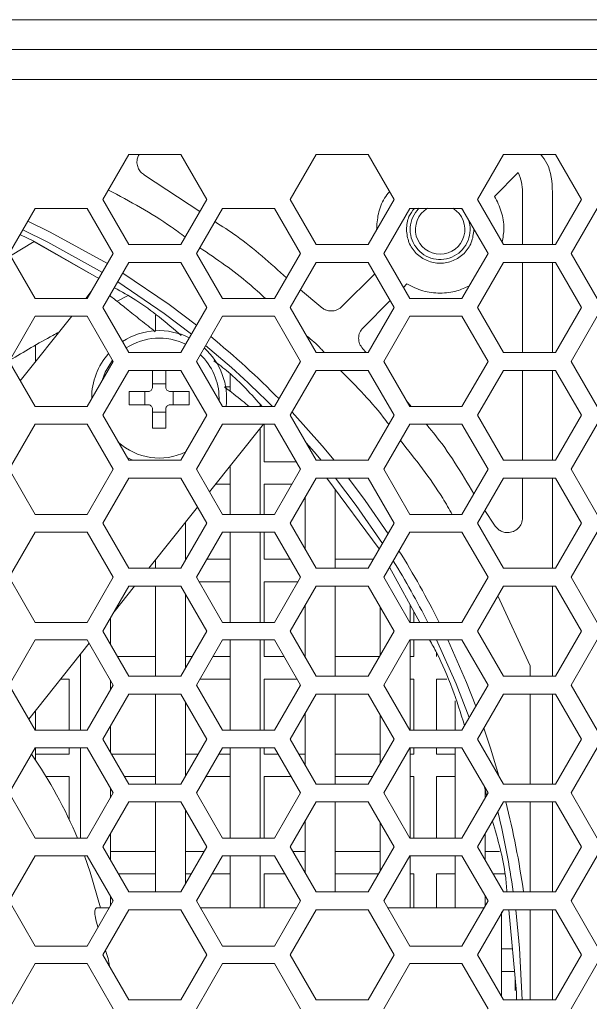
# Model space of a CAD drawing. Header units: millimetres. Extents: x -2516 to -1354, y 370 to 1898.
# Tile 26 of 53: x -1827 to -1789, y 798 to 864. Entities that reach past the tile are written whole.
import ezdxf

# ---------------------------------------------------------------- set-up
doc = ezdxf.new("R2010")
doc.units = ezdxf.units.MM

msp = doc.modelspace()

# ---------------------------------------------------------------- linework, layer by layer
at = {"color": 7, "linetype": 'Continuous', "lineweight": 5}
for p, q in [((-2249.691, 863.694), (-1603.691, 863.694)), ((-2249.691, 861.694), (-1603.691, 861.694)), ((-1603.691, 859.694), (-2249.691, 859.694)), ((-1819.959, 854.694), (-1821.691, 851.694)), ((-1816.494, 854.694), (-1819.959, 854.694)), ((-1814.762, 851.694), (-1816.494, 854.694)), ((-1807.459, 854.694), (-1809.191, 851.694)), ((-1803.994, 854.694), (-1807.459, 854.694)), ((-1802.262, 851.694), (-1803.994, 854.694)), ((-1794.959, 854.694), (-1796.691, 851.694)), ((-1791.494, 854.694), (-1794.959, 854.694)), ((-1789.762, 851.694), (-1791.494, 854.694)), ((-1795.563, 851.907), (-1793.983, 853.487)), ((-1815.23, 850.884), (-1818.923, 853.33)), ((-1793.691, 852.194), (-1793.691, 848.694)), ((-1791.691, 848.694), (-1791.691, 852.194)), ((-1821.691, 851.694), (-1819.959, 848.694)), ((-1816.494, 848.694), (-1814.762, 851.694)), ((-1809.191, 851.694), (-1807.459, 848.694)), ((-1803.994, 848.694), (-1802.262, 851.694)), ((-1796.691, 851.694), (-1794.959, 848.694)), ((-1791.494, 848.694), (-1789.762, 851.694)), ((-1826.216, 851.106), (-1827.955, 848.094)), ((-1822.737, 851.106), (-1826.216, 851.106)), ((-1820.998, 848.094), (-1822.737, 851.106)), ((-1813.716, 851.106), (-1815.455, 848.094)), ((-1810.237, 851.106), (-1813.716, 851.106)), ((-1808.498, 848.094), (-1810.237, 851.106)), ((-1801.216, 851.106), (-1802.955, 848.094)), ((-1797.737, 851.106), (-1801.216, 851.106)), ((-1797.775, 851.106), (-1797.675, 850.999)), ((-1795.998, 848.094), (-1797.737, 851.106)), ((-1788.716, 851.106), (-1790.455, 848.094)), ((-1826.283, 848.887), (-1827.862, 847.933)), ((-1827.225, 849.359), (-1826.256, 848.898)), ((-1826.273, 848.882), (-1822.641, 846.804)), ((-1826.266, 848.879), (-1826.267, 848.879)), ((-1821.968, 846.414), (-1826.256, 848.898)), ((-1819.959, 848.694), (-1816.494, 848.694)), ((-1807.459, 848.694), (-1803.994, 848.694)), ((-1794.959, 848.694), (-1791.494, 848.694)), ((-1827.955, 848.094), (-1826.216, 845.081)), ((-1822.737, 845.081), (-1820.998, 848.094)), ((-1815.455, 848.094), (-1813.716, 845.081)), ((-1810.237, 845.081), (-1808.498, 848.094)), ((-1802.955, 848.094), (-1801.216, 845.081)), ((-1797.737, 845.081), (-1795.998, 848.094)), ((-1790.455, 848.094), (-1788.716, 845.081)), ((-1819.959, 847.494), (-1821.691, 844.494)), ((-1816.494, 847.494), (-1819.959, 847.494)), ((-1814.762, 844.494), (-1816.494, 847.494)), ((-1807.459, 847.494), (-1809.191, 844.494)), ((-1803.994, 847.494), (-1807.459, 847.494)), ((-1802.262, 844.494), (-1803.994, 847.494)), ((-1794.959, 847.494), (-1796.691, 844.494)), ((-1791.494, 847.494), (-1794.959, 847.494)), ((-1793.691, 847.494), (-1793.691, 841.494)), ((-1791.691, 841.494), (-1791.691, 847.494)), ((-1789.762, 844.494), (-1791.494, 847.494)), ((-1803.559, 846.74), (-1805.75, 844.548)), ((-1807.143, 844.527), (-1808.509, 845.675)), ((-1801.645, 845.825), (-1801.404, 846.066)), ((-1826.216, 845.081), (-1822.737, 845.081)), ((-1822.467, 845.549), (-1822.839, 845.081)), ((-1820.744, 844.902), (-1820.004, 845.295)), ((-1813.716, 845.081), (-1810.237, 845.081)), ((-1804.336, 843.134), (-1802.524, 844.946)), ((-1801.216, 845.081), (-1797.737, 845.081)), ((-1821.691, 844.494), (-1819.959, 841.494)), ((-1816.494, 841.494), (-1814.762, 844.494)), ((-1809.191, 844.494), (-1807.459, 841.494)), ((-1803.994, 841.494), (-1802.262, 844.494)), ((-1796.691, 844.494), (-1794.959, 841.494)), ((-1791.494, 841.494), (-1789.762, 844.494)), ((-1826.216, 843.906), (-1827.955, 840.894)), ((-1823.774, 843.906), (-1827.206, 839.595)), ((-1822.737, 843.906), (-1826.216, 843.906)), ((-1820.998, 840.894), (-1822.737, 843.906)), ((-1818.191, 843.968), (-1818.191, 842.937)), ((-1813.716, 843.906), (-1815.455, 840.894)), ((-1810.237, 843.906), (-1813.716, 843.906)), ((-1808.498, 840.894), (-1810.237, 843.906)), ((-1801.216, 843.906), (-1802.955, 840.894)), ((-1797.737, 843.906), (-1801.216, 843.906)), ((-1795.998, 840.894), (-1797.737, 843.906)), ((-1788.716, 843.906), (-1790.455, 840.894)), ((-1826.191, 840.871), (-1826.191, 841.958)), ((-1804.158, 841.504), (-1804.357, 841.742)), ((-1819.959, 841.494), (-1816.494, 841.494)), ((-1807.459, 841.494), (-1803.994, 841.494)), ((-1794.959, 841.494), (-1791.494, 841.494)), ((-1827.955, 840.894), (-1826.216, 837.881)), ((-1822.737, 837.881), (-1820.998, 840.894)), ((-1815.455, 840.894), (-1813.716, 837.881)), ((-1813.979, 840.694), (-1814.043, 840.694)), ((-1810.237, 837.881), (-1808.498, 840.894)), ((-1802.955, 840.894), (-1801.216, 837.881)), ((-1797.737, 837.881), (-1795.998, 840.894)), ((-1790.455, 840.894), (-1788.716, 837.881)), ((-1819.959, 840.294), (-1821.691, 837.294)), ((-1816.494, 840.294), (-1819.959, 840.294)), ((-1818.381, 839.184), (-1818.381, 840.294)), ((-1817.501, 839.184), (-1817.501, 840.294)), ((-1814.762, 837.294), (-1816.494, 840.294)), ((-1813.191, 840.049), (-1813.191, 838.89)), ((-1807.459, 840.294), (-1809.191, 837.294)), ((-1803.994, 840.294), (-1807.459, 840.294)), ((-1802.262, 837.294), (-1803.994, 840.294)), ((-1794.959, 840.294), (-1796.691, 837.294)), ((-1791.494, 840.294), (-1794.959, 840.294)), ((-1793.691, 840.294), (-1793.691, 834.294)), ((-1791.691, 834.294), (-1791.691, 840.294)), ((-1789.762, 837.294), (-1791.494, 840.294)), ((-1818.381, 839.391), (-1817.501, 839.391)), ((-1813.504, 839.194), (-1813.191, 839.194)), ((-1818.681, 838.884), (-1819.948, 838.884)), ((-1819.948, 838.884), (-1819.948, 838.004)), ((-1818.888, 838.004), (-1818.888, 838.884)), ((-1815.933, 838.884), (-1817.201, 838.884)), ((-1816.993, 838.884), (-1816.993, 838.004)), ((-1815.933, 838.004), (-1815.933, 838.884)), ((-1813.941, 838.444), (-1813.944, 838.276)), ((-1826.216, 837.881), (-1822.737, 837.881)), ((-1819.948, 838.004), (-1818.681, 838.004)), ((-1818.381, 837.704), (-1818.381, 836.436)), ((-1817.501, 836.436), (-1817.501, 837.704)), ((-1817.201, 838.004), (-1815.933, 838.004)), ((-1813.716, 837.881), (-1810.237, 837.881)), ((-1811.191, 837.881), (-1811.191, 838.004)), ((-1801.116, 837.881), (-1801.436, 838.263)), ((-1801.216, 837.881), (-1797.737, 837.881)), ((-1821.691, 837.294), (-1819.959, 834.294)), ((-1817.501, 837.497), (-1818.381, 837.497)), ((-1816.494, 834.294), (-1814.762, 837.294)), ((-1809.191, 837.294), (-1807.459, 834.294)), ((-1803.994, 834.294), (-1802.262, 837.294)), ((-1796.691, 837.294), (-1794.959, 834.294)), ((-1791.494, 834.294), (-1789.762, 837.294)), ((-1826.216, 836.706), (-1827.955, 833.694)), ((-1822.737, 836.706), (-1826.216, 836.706)), ((-1820.998, 833.694), (-1822.737, 836.706)), ((-1813.716, 836.706), (-1815.455, 833.694)), ((-1814.581, 832.179), (-1810.977, 836.706)), ((-1810.237, 836.706), (-1813.716, 836.706)), ((-1811.191, 830.681), (-1811.191, 836.438)), ((-1810.941, 834.194), (-1810.941, 836.706)), ((-1808.498, 833.694), (-1810.237, 836.706)), ((-1801.216, 836.706), (-1802.955, 833.694)), ((-1797.737, 836.706), (-1801.216, 836.706)), ((-1795.998, 833.694), (-1797.737, 836.706)), ((-1788.716, 836.706), (-1790.455, 833.694)), ((-1819.959, 834.294), (-1816.494, 834.294)), ((-1813.191, 833.925), (-1813.191, 830.681)), ((-1808.786, 834.194), (-1810.941, 834.194)), ((-1807.459, 834.294), (-1803.994, 834.294)), ((-1794.959, 834.294), (-1791.494, 834.294)), ((-1827.955, 833.694), (-1826.216, 830.681)), ((-1822.737, 830.681), (-1820.998, 833.694)), ((-1819.959, 833.094), (-1821.691, 830.094)), ((-1816.494, 833.094), (-1819.959, 833.094)), ((-1814.762, 830.094), (-1816.494, 833.094)), ((-1815.455, 833.694), (-1813.716, 830.681)), ((-1810.237, 830.681), (-1808.498, 833.694)), ((-1807.459, 833.094), (-1809.191, 830.094)), ((-1803.994, 833.094), (-1807.459, 833.094)), ((-1803.249, 828.386), (-1806.742, 833.094)), ((-1802.262, 830.094), (-1803.994, 833.094)), ((-1802.955, 833.694), (-1801.216, 830.681)), ((-1797.737, 830.681), (-1795.998, 833.694)), ((-1794.959, 833.094), (-1796.691, 830.094)), ((-1791.494, 833.094), (-1794.959, 833.094)), ((-1793.691, 833.094), (-1793.691, 830.465)), ((-1791.691, 827.094), (-1791.691, 833.094)), ((-1789.762, 830.094), (-1791.494, 833.094)), ((-1790.455, 833.694), (-1788.716, 830.681)), ((-1814.171, 832.694), (-1813.191, 832.694)), ((-1810.941, 832.694), (-1809.075, 832.694)), ((-1810.941, 830.681), (-1810.941, 832.694)), ((-1808.191, 831.826), (-1808.191, 828.362)), ((-1806.191, 827.094), (-1806.191, 832.35)), ((-1818.628, 827.094), (-1815.384, 831.17)), ((-1826.216, 830.681), (-1822.737, 830.681)), ((-1813.716, 830.681), (-1810.237, 830.681)), ((-1801.216, 830.681), (-1797.737, 830.681)), ((-1795.554, 829.961), (-1796.202, 830.94)), ((-1821.691, 830.094), (-1819.959, 827.094)), ((-1816.494, 827.094), (-1814.762, 830.094)), ((-1816.191, 827.62), (-1816.191, 830.156)), ((-1809.191, 830.094), (-1807.459, 827.094)), ((-1803.994, 827.094), (-1802.262, 830.094)), ((-1796.691, 830.094), (-1794.959, 827.094)), ((-1791.494, 827.094), (-1789.762, 830.094)), ((-1826.216, 829.506), (-1827.955, 826.494)), ((-1822.737, 829.506), (-1826.216, 829.506)), ((-1820.998, 826.494), (-1822.737, 829.506)), ((-1813.716, 829.506), (-1815.455, 826.494)), ((-1810.237, 829.506), (-1813.716, 829.506)), ((-1813.191, 829.506), (-1813.191, 823.481)), ((-1811.191, 823.481), (-1811.191, 829.506)), ((-1810.941, 827.694), (-1810.941, 829.506)), ((-1808.498, 826.494), (-1810.237, 829.506)), ((-1801.216, 829.506), (-1802.955, 826.494)), ((-1797.737, 829.506), (-1801.216, 829.506)), ((-1795.998, 826.494), (-1797.737, 829.506)), ((-1788.716, 829.506), (-1790.455, 826.494)), ((-1818.191, 827.643), (-1818.191, 827.094)), ((-1816.148, 827.694), (-1816.191, 827.694)), ((-1813.191, 827.694), (-1814.762, 827.694)), ((-1809.191, 827.694), (-1810.941, 827.694)), ((-1803.648, 827.694), (-1806.191, 827.694)), ((-1800.539, 823.481), (-1802.566, 827.168)), ((-1819.959, 827.094), (-1816.494, 827.094)), ((-1807.459, 827.094), (-1803.994, 827.094)), ((-1794.959, 827.094), (-1791.494, 827.094)), ((-1827.955, 826.494), (-1826.216, 823.481)), ((-1822.737, 823.481), (-1820.998, 826.494)), ((-1819.959, 825.894), (-1821.691, 822.894)), ((-1820.95, 824.177), (-1819.583, 825.894)), ((-1816.494, 825.894), (-1819.959, 825.894)), ((-1818.191, 825.894), (-1818.191, 819.894)), ((-1814.762, 822.894), (-1816.494, 825.894)), ((-1815.455, 826.494), (-1813.716, 823.481)), ((-1815.282, 826.194), (-1813.191, 826.194)), ((-1810.941, 826.194), (-1808.671, 826.194)), ((-1810.941, 823.481), (-1810.941, 826.194)), ((-1810.237, 823.481), (-1808.498, 826.494)), ((-1807.459, 825.894), (-1809.191, 822.894)), ((-1803.994, 825.894), (-1807.459, 825.894)), ((-1806.191, 819.894), (-1806.191, 825.894)), ((-1802.262, 822.894), (-1803.994, 825.894)), ((-1802.955, 826.494), (-1801.216, 823.481)), ((-1797.737, 823.481), (-1795.998, 826.494)), ((-1794.959, 825.894), (-1796.691, 822.894)), ((-1791.494, 825.894), (-1794.959, 825.894)), ((-1791.691, 819.894), (-1791.691, 825.894)), ((-1789.762, 822.894), (-1791.494, 825.894)), ((-1790.455, 826.494), (-1788.716, 823.481)), ((-1816.191, 820.42), (-1816.191, 825.367)), ((-1795.332, 825.246), (-1793.191, 820.576)), ((-1808.191, 824.626), (-1808.191, 821.162)), ((-1801.191, 823.481), (-1801.191, 824.667)), ((-1803.191, 824.501), (-1803.191, 821.286)), ((-1800.941, 824.212), (-1800.941, 823.481)), ((-1826.216, 823.481), (-1822.737, 823.481)), ((-1821.191, 822.028), (-1821.191, 823.76)), ((-1813.716, 823.481), (-1810.237, 823.481)), ((-1801.216, 823.481), (-1797.737, 823.481)), ((-1821.691, 822.894), (-1819.959, 819.894)), ((-1816.494, 819.894), (-1814.762, 822.894)), ((-1809.191, 822.894), (-1807.459, 819.894)), ((-1803.994, 819.894), (-1802.262, 822.894)), ((-1796.691, 822.894), (-1794.959, 819.894)), ((-1791.494, 819.894), (-1789.762, 822.894)), ((-1826.216, 822.306), (-1827.955, 819.294)), ((-1826.644, 817.023), (-1822.612, 822.089)), ((-1822.737, 822.306), (-1826.216, 822.306)), ((-1820.998, 819.294), (-1822.737, 822.306)), ((-1813.716, 822.306), (-1815.455, 819.294)), ((-1810.237, 822.306), (-1813.716, 822.306)), ((-1813.191, 822.306), (-1813.191, 816.281)), ((-1811.191, 816.281), (-1811.191, 822.306)), ((-1810.941, 821.194), (-1810.941, 822.306)), ((-1808.498, 819.294), (-1810.237, 822.306)), ((-1801.216, 822.306), (-1802.955, 819.294)), ((-1797.737, 822.306), (-1801.216, 822.306)), ((-1801.191, 816.281), (-1801.191, 822.306)), ((-1800.941, 822.306), (-1800.941, 821.194)), ((-1795.998, 819.294), (-1797.737, 822.306)), ((-1788.716, 822.306), (-1790.455, 819.294)), ((-1823.191, 821.362), (-1823.191, 816.281)), ((-1799.441, 821.194), (-1799.441, 821.484)), ((-1818.191, 821.194), (-1820.709, 821.194)), ((-1815.744, 821.194), (-1816.191, 821.194)), ((-1813.191, 821.194), (-1814.358, 821.194)), ((-1809.595, 821.194), (-1810.941, 821.194)), ((-1808.191, 821.194), (-1808.209, 821.194)), ((-1803.244, 821.194), (-1806.191, 821.194)), ((-1800.941, 821.194), (-1801.191, 821.194)), ((-1793.191, 820.576), (-1793.191, 819.894)), ((-1827.955, 819.294), (-1826.216, 816.281)), ((-1824.518, 819.694), (-1823.941, 819.694)), ((-1823.941, 819.694), (-1823.941, 816.281)), ((-1822.737, 816.281), (-1820.998, 819.294)), ((-1821.191, 818.96), (-1821.191, 819.628)), ((-1819.959, 819.894), (-1816.494, 819.894)), ((-1815.455, 819.294), (-1813.716, 816.281)), ((-1815.224, 819.694), (-1813.191, 819.694)), ((-1810.941, 819.694), (-1808.729, 819.694)), ((-1810.941, 816.281), (-1810.941, 819.694)), ((-1810.237, 816.281), (-1808.498, 819.294)), ((-1807.459, 819.894), (-1803.994, 819.894)), ((-1802.955, 819.294), (-1801.216, 816.281)), ((-1801.191, 819.694), (-1800.941, 819.694)), ((-1800.941, 819.694), (-1800.941, 816.281)), ((-1799.441, 819.694), (-1798.749, 819.694)), ((-1799.441, 816.281), (-1799.441, 819.694)), ((-1797.737, 816.281), (-1795.998, 819.294)), ((-1794.959, 819.894), (-1791.494, 819.894)), ((-1790.455, 819.294), (-1788.716, 816.281)), ((-1819.959, 818.694), (-1821.691, 815.694)), ((-1816.494, 818.694), (-1819.959, 818.694)), ((-1818.191, 818.694), (-1818.191, 812.694)), ((-1814.762, 815.694), (-1816.494, 818.694)), ((-1807.459, 818.694), (-1809.191, 815.694)), ((-1803.994, 818.694), (-1807.459, 818.694)), ((-1806.191, 812.694), (-1806.191, 818.694)), ((-1802.262, 815.694), (-1803.994, 818.694)), ((-1794.959, 818.694), (-1796.691, 815.694)), ((-1791.494, 818.694), (-1794.959, 818.694)), ((-1793.191, 818.694), (-1793.191, 812.694)), ((-1791.691, 812.694), (-1791.691, 818.694)), ((-1789.762, 815.694), (-1791.494, 818.694)), ((-1816.191, 813.22), (-1816.191, 818.167)), ((-1798.191, 818.24), (-1798.191, 816.281)), ((-1826.191, 816.281), (-1826.191, 817.592)), ((-1808.191, 817.426), (-1808.191, 813.962)), ((-1803.191, 817.301), (-1803.191, 814.086)), ((-1826.216, 816.281), (-1822.737, 816.281)), ((-1821.191, 814.828), (-1821.191, 816.56)), ((-1813.716, 816.281), (-1810.237, 816.281)), ((-1801.216, 816.281), (-1797.737, 816.281)), ((-1821.691, 815.694), (-1819.959, 812.694)), ((-1816.494, 812.694), (-1814.762, 815.694)), ((-1809.191, 815.694), (-1807.459, 812.694)), ((-1803.994, 812.694), (-1802.262, 815.694)), ((-1796.691, 815.694), (-1794.959, 812.694)), ((-1791.494, 812.694), (-1789.762, 815.694)), ((-1826.216, 815.106), (-1827.955, 812.094)), ((-1822.737, 815.106), (-1826.216, 815.106)), ((-1826.191, 814.289), (-1826.191, 815.106)), ((-1823.941, 814.694), (-1826.191, 814.694)), ((-1823.941, 815.106), (-1823.941, 814.694)), ((-1823.191, 815.106), (-1823.191, 809.081)), ((-1820.998, 812.094), (-1822.737, 815.106)), ((-1818.191, 814.694), (-1821.113, 814.694)), ((-1815.34, 814.694), (-1816.191, 814.694)), ((-1813.716, 815.106), (-1815.455, 812.094)), ((-1813.191, 814.694), (-1813.954, 814.694)), ((-1810.237, 815.106), (-1813.716, 815.106)), ((-1813.191, 815.106), (-1813.191, 809.081)), ((-1811.191, 809.081), (-1811.191, 815.106)), ((-1810.941, 814.694), (-1810.941, 815.106)), ((-1809.999, 814.694), (-1810.941, 814.694)), ((-1808.498, 812.094), (-1810.237, 815.106)), ((-1808.191, 814.694), (-1808.613, 814.694)), ((-1803.191, 814.694), (-1806.191, 814.694)), ((-1801.216, 815.106), (-1802.955, 812.094)), ((-1797.737, 815.106), (-1801.216, 815.106)), ((-1801.191, 809.081), (-1801.191, 815.106)), ((-1800.941, 814.694), (-1801.191, 814.694)), ((-1800.941, 815.106), (-1800.941, 814.694)), ((-1799.441, 814.694), (-1799.441, 815.106)), ((-1798.191, 814.694), (-1799.441, 814.694)), ((-1798.191, 815.106), (-1798.191, 809.081)), ((-1795.998, 812.094), (-1797.737, 815.106)), ((-1788.716, 815.106), (-1790.455, 812.094)), ((-1825.49, 813.194), (-1823.941, 813.194)), ((-1823.941, 813.194), (-1823.941, 810.325)), ((-1820.247, 813.194), (-1818.191, 813.194)), ((-1814.82, 813.194), (-1813.191, 813.194)), ((-1810.941, 813.194), (-1809.133, 813.194)), ((-1810.941, 809.081), (-1810.941, 813.194)), ((-1806.191, 813.194), (-1803.706, 813.194)), ((-1801.191, 813.194), (-1800.941, 813.194)), ((-1800.941, 813.194), (-1800.941, 809.081)), ((-1799.441, 813.194), (-1798.191, 813.194)), ((-1799.441, 809.081), (-1799.441, 813.194)), ((-1827.955, 812.094), (-1826.216, 809.081)), ((-1822.737, 809.081), (-1820.998, 812.094)), ((-1821.191, 811.76), (-1821.191, 812.428)), ((-1819.959, 812.694), (-1816.494, 812.694)), ((-1815.455, 812.094), (-1813.716, 809.081)), ((-1810.237, 809.081), (-1808.498, 812.094)), ((-1807.459, 812.694), (-1803.994, 812.694)), ((-1802.955, 812.094), (-1801.216, 809.081)), ((-1797.737, 809.081), (-1795.998, 812.094)), ((-1796.097, 811.922), (-1796.234, 812.503)), ((-1796.191, 811.76), (-1796.191, 812.319)), ((-1794.959, 812.694), (-1791.494, 812.694)), ((-1790.455, 812.094), (-1788.716, 809.081)), ((-1819.959, 811.494), (-1821.691, 808.494)), ((-1816.494, 811.494), (-1819.959, 811.494)), ((-1818.191, 811.494), (-1818.191, 805.494)), ((-1814.762, 808.494), (-1816.494, 811.494)), ((-1807.459, 811.494), (-1809.191, 808.494)), ((-1803.994, 811.494), (-1807.459, 811.494)), ((-1806.191, 805.494), (-1806.191, 811.494)), ((-1802.262, 808.494), (-1803.994, 811.494)), ((-1794.959, 811.494), (-1796.691, 808.494)), ((-1791.494, 811.494), (-1794.959, 811.494)), ((-1793.191, 811.494), (-1793.191, 805.494)), ((-1791.691, 805.494), (-1791.691, 811.494)), ((-1789.762, 808.494), (-1791.494, 811.494)), ((-1816.191, 806.02), (-1816.191, 810.967)), ((-1808.191, 810.226), (-1808.191, 806.762)), ((-1803.191, 810.101), (-1803.191, 806.886)), ((-1826.216, 809.081), (-1822.737, 809.081)), ((-1821.191, 807.628), (-1821.191, 809.36)), ((-1813.716, 809.081), (-1810.237, 809.081)), ((-1801.216, 809.081), (-1797.737, 809.081)), ((-1796.191, 807.628), (-1796.191, 809.36)), ((-1821.691, 808.494), (-1819.959, 805.494)), ((-1818.191, 808.194), (-1821.191, 808.194)), ((-1816.494, 805.494), (-1814.762, 808.494)), ((-1814.936, 808.194), (-1816.191, 808.194)), ((-1809.191, 808.494), (-1807.459, 805.494)), ((-1808.191, 808.194), (-1809.017, 808.194)), ((-1803.191, 808.194), (-1806.191, 808.194)), ((-1803.994, 805.494), (-1802.262, 808.494)), ((-1796.691, 808.494), (-1794.959, 805.494)), ((-1795.22, 808.194), (-1796.191, 808.194)), ((-1791.494, 805.494), (-1789.762, 808.494)), ((-1826.216, 807.906), (-1827.955, 804.894)), ((-1822.737, 807.906), (-1826.216, 807.906)), ((-1820.998, 804.894), (-1822.737, 807.906)), ((-1813.716, 807.906), (-1815.455, 804.894)), ((-1810.237, 807.906), (-1813.716, 807.906)), ((-1813.191, 807.906), (-1813.191, 804.442)), ((-1811.191, 804.442), (-1811.191, 807.906)), ((-1808.498, 804.894), (-1810.237, 807.906)), ((-1801.216, 807.906), (-1802.955, 804.894)), ((-1797.737, 807.906), (-1801.216, 807.906)), ((-1801.191, 804.442), (-1801.191, 807.906)), ((-1798.191, 807.906), (-1798.191, 804.442)), ((-1795.998, 804.894), (-1797.737, 807.906)), ((-1788.716, 807.906), (-1790.455, 804.894)), ((-1820.651, 806.694), (-1818.191, 806.694)), ((-1816.191, 806.694), (-1815.802, 806.694)), ((-1814.416, 806.694), (-1813.191, 806.694)), ((-1810.941, 806.694), (-1809.537, 806.694)), ((-1810.941, 804.442), (-1810.941, 806.694)), ((-1806.191, 806.694), (-1803.302, 806.694)), ((-1801.191, 806.694), (-1800.941, 806.694)), ((-1800.941, 806.694), (-1800.941, 804.442)), ((-1799.441, 806.694), (-1798.191, 806.694)), ((-1799.441, 804.442), (-1799.441, 806.694)), ((-1795.651, 806.694), (-1794.867, 806.694)), ((-1819.959, 805.494), (-1816.494, 805.494)), ((-1807.459, 805.494), (-1803.994, 805.494)), ((-1794.959, 805.494), (-1791.494, 805.494)), ((-1827.955, 804.894), (-1826.216, 801.881)), ((-1822.737, 801.881), (-1820.998, 804.894)), ((-1821.191, 804.56), (-1821.191, 805.228)), ((-1815.455, 804.894), (-1813.716, 801.881)), ((-1810.237, 801.881), (-1808.498, 804.894)), ((-1802.955, 804.894), (-1801.216, 801.881)), ((-1797.737, 801.881), (-1795.998, 804.894)), ((-1796.191, 804.56), (-1796.191, 805.228)), ((-1790.455, 804.894), (-1788.716, 801.881)), ((-1821.259, 804.442), (-1822.067, 804.442)), ((-1819.959, 804.294), (-1821.691, 801.294)), ((-1816.494, 804.294), (-1819.959, 804.294)), ((-1814.762, 801.294), (-1816.494, 804.294)), ((-1808.759, 804.442), (-1815.194, 804.442)), ((-1807.459, 804.294), (-1809.191, 801.294)), ((-1803.994, 804.294), (-1807.459, 804.294)), ((-1802.262, 801.294), (-1803.994, 804.294)), ((-1796.259, 804.442), (-1802.694, 804.442)), ((-1794.959, 804.294), (-1796.691, 801.294)), ((-1791.494, 804.294), (-1794.959, 804.294)), ((-1794.091, 798.772), (-1794.618, 804.294)), ((-1793.191, 804.294), (-1793.191, 798.294)), ((-1791.691, 798.294), (-1791.691, 804.294)), ((-1789.762, 801.294), (-1791.494, 804.294)), ((-1826.216, 801.881), (-1822.737, 801.881)), ((-1813.716, 801.881), (-1810.237, 801.881)), ((-1801.216, 801.881), (-1797.737, 801.881)), ((-1794.37, 801.694), (-1795.091, 801.694)), ((-1821.691, 801.294), (-1819.959, 798.294)), ((-1816.494, 798.294), (-1814.762, 801.294)), ((-1809.191, 801.294), (-1807.459, 798.294)), ((-1803.994, 798.294), (-1802.262, 801.294)), ((-1796.691, 801.294), (-1794.959, 798.294)), ((-1791.494, 798.294), (-1789.762, 801.294)), ((-1826.216, 800.706), (-1827.955, 797.694)), ((-1822.737, 800.706), (-1826.216, 800.706)), ((-1820.998, 797.694), (-1822.737, 800.706)), ((-1813.716, 800.706), (-1815.455, 797.694)), ((-1810.237, 800.706), (-1813.716, 800.706)), ((-1808.498, 797.694), (-1810.237, 800.706)), ((-1801.216, 800.706), (-1802.955, 797.694)), ((-1797.737, 800.706), (-1801.216, 800.706)), ((-1795.998, 797.694), (-1797.737, 800.706)), ((-1788.716, 800.706), (-1790.455, 797.694)), ((-1795.091, 800.194), (-1794.226, 800.194)), ((-1794.191, 799.819), (-1794.191, 798.916)), ((-1819.959, 798.294), (-1816.494, 798.294)), ((-1807.459, 798.294), (-1803.994, 798.294)), ((-1794.959, 798.294), (-1791.494, 798.294)), ((-1794.091, 798.294), (-1794.091, 798.772))]:
    msp.add_line(p, q, dxfattribs=at)
at = {"color": 8, "linetype": 'Continuous', "lineweight": 5, "flags": 128}
for points in [[(-1821.39, 847.415), (-1825.202, 849.526), (-1826.705, 850.26)], [(-1827.043, 849.673), (-1825.369, 848.853), (-1821.727, 846.83)], [(-1815.446, 843.309), (-1817.278, 844.692), (-1820.368, 846.784)], [(-1820.706, 846.199), (-1817.611, 844.1), (-1815.787, 842.719)], [(-1806.26, 834.294), (-1807.064, 835.257), (-1809.074, 837.495)], [(-1808.129, 835.456), (-1807.603, 834.848), (-1807.136, 834.294)], [(-1806.163, 833.094), (-1804.785, 831.273), (-1803.044, 828.739)], [(-1802.666, 829.395), (-1804.192, 831.606), (-1805.306, 833.094)], [(-1799.432, 822.306), (-1798.125, 819.381), (-1797.247, 817.13)], [(-1796.809, 817.889), (-1797.426, 819.458), (-1798.684, 822.306)], [(-1795.274, 813.24), (-1795.835, 815.095), (-1796.275, 816.414)], [(-1794.148, 804.294), (-1793.89, 801.743), (-1793.722, 798.294)]]:
    msp.add_lwpolyline(points, dxfattribs=at)
at = {"color": 7, "linetype": 'Continuous', "lineweight": 5, "flags": 128}
for points in [[(-1821.795, 839.513), (-1821.544, 840.179), (-1821.042, 840.97)], [(-1819.681, 834.294), (-1819.81, 834.35), (-1820.064, 834.476)], [(-1822.92, 807.906), (-1822.536, 806.811), (-1821.859, 804.442)]]:
    msp.add_lwpolyline(points, dxfattribs=at)
at = {"color": 7, "linetype": 'Continuous', "lineweight": 5}
for centre, radius, start, end in [((-1799.191, 849.694), 2, 135.06296, 19.27502), ((-1799.191, 849.694), 1.65, 121.11223, 58.88777), ((-1817.941, 838.444), 4.5, 63.47292, 122.83533), ((-1817.941, 838.444), 4, 63.90767, 123.19009), ((-1817.941, 838.444), 4.5, 352.81721, 48.10669), ((-1817.941, 838.444), 4.5, 138.42918, 180), ((-1817.941, 838.444), 4, 0, 46.59392), ((-1817.941, 838.444), 4, 227.12808, 296.28937), ((-1851.691, 797.194), 30.7, 22.781, 34.72981)]:
    msp.add_arc(centre, radius, start, end, dxfattribs=at)
at = {"color": 8, "linetype": 'Continuous', "lineweight": 5}
for radius, start, end in [(58.654, 44.62015, 50.6485), (57.979, 44.56845, 50.53859), (58.654, 26.62667, 31.97829), (57.979, 26.9617, 31.62258), (58.654, 8.13508, 14.11104), (57.979, 8.23048, 13.6076)]:
    msp.add_arc((-1851.691, 797.194), radius, start, end, dxfattribs=at)
at = {"color": 7, "linetype": 'Continuous', "lineweight": 5}
for points, knots in [([(-1818.923, 853.33), (-1819.012, 853.394), (-1819.189, 853.522), (-1819.361, 853.809), (-1819.433, 854.129), (-1819.41, 854.442), (-1819.317, 854.616), (-1819.275, 854.694)], [0, 0, 0, 0, 0.20802, 0.416042, 0.624062, 0.83208, 1, 1, 1, 1]), ([(-1791.691, 852.194), (-1791.731, 852.867), (-1791.787, 853.784), (-1792.321, 854.503), (-1792.463, 854.694)], [0, 0, 0, 0, 0.734421, 1, 1, 1, 1]), ([(-1793.983, 853.487), (-1793.899, 853.279), (-1793.729, 852.865), (-1793.703, 852.417), (-1793.691, 852.194)], [0, 0, 0, 0, 0.5000018, 1, 1, 1, 1]), ([(-1821.324, 852.329), (-1819.888, 851.563), (-1818.117, 850.618), (-1816.511, 849.42), (-1816.207, 849.192)], [0, 0, 0, 0, 0.810143, 1, 1, 1, 1]), ([(-1802.564, 852.217), (-1802.681, 852.073), (-1803.033, 851.637), (-1803.362, 850.753), (-1803.411, 850.022), (-1803.434, 849.664)], [0, 0, 0, 0, 0.201298, 0.609301, 1, 1, 1, 1]), ([(-1795.047, 848.847), (-1794.997, 849.154), (-1794.885, 849.832), (-1795.055, 850.903), (-1795.393, 851.572), (-1795.563, 851.907)], [0, 0, 0, 0, 0.292909, 0.646456, 1, 1, 1, 1]), ([(-1801.441, 849.694), (-1801.414, 849.993), (-1801.366, 850.519), (-1801.041, 850.93), (-1800.901, 851.106)], [0, 0, 0, 0, 0.569573, 1, 1, 1, 1]), ([(-1809.442, 846.458), (-1810.52, 847.44), (-1812.027, 848.813), (-1813.741, 849.908), (-1814.228, 850.22)], [0, 0, 0, 0, 0.715705, 1, 1, 1, 1]), ([(-1796.941, 849.694), (-1796.974, 849.399), (-1797.042, 848.81), (-1797.562, 848.061), (-1798.306, 847.561), (-1799.191, 847.385), (-1800.075, 847.561), (-1800.819, 848.061), (-1801.339, 848.81), (-1801.407, 849.399), (-1801.441, 849.694)], [0, 0, 0, 0, 0.125001, 0.249999, 0.375001, 0.5, 0.625, 0.749999, 0.874999, 1, 1, 1, 1]), ([(-1815.232, 848.48), (-1814.103, 847.716), (-1812.564, 846.676), (-1811.205, 845.416), (-1810.844, 845.081)], [0, 0, 0, 0, 0.734318, 1, 1, 1, 1]), ([(-1816.465, 842.626), (-1817.44, 843.461), (-1818.838, 844.657), (-1820.444, 845.544), (-1820.929, 845.812)], [0, 0, 0, 0, 0.6976187, 1, 1, 1, 1]), ([(-1801.404, 846.066), (-1801.057, 845.886), (-1800.362, 845.526), (-1799.581, 845.471), (-1799.191, 845.444)], [0, 0, 0, 0, 0.5, 1, 1, 1, 1]), ([(-1799.191, 845.444), (-1798.813, 845.467), (-1798.128, 845.509), (-1797.514, 845.809), (-1797.239, 845.944)], [0, 0, 0, 0, 0.552188, 1, 1, 1, 1]), ([(-1818.196, 842.874), (-1818.515, 843.128), (-1819.124, 843.612), (-1820.04, 844.342), (-1820.737, 844.896), (-1821.127, 845.207), (-1821.231, 845.29)], [0, 0, 0, 0, 0.354181, 0.673803, 0.913509, 1, 1, 1, 1]), ([(-1806.457, 844.256), (-1806.52, 844.259), (-1806.646, 844.266), (-1806.828, 844.321), (-1806.998, 844.405), (-1807.094, 844.487), (-1807.143, 844.527)], [0, 0, 0, 0, 0.249995, 0.500001, 0.750003, 1, 1, 1, 1]), ([(-1805.75, 844.548), (-1805.799, 844.505), (-1805.897, 844.417), (-1806.072, 844.327), (-1806.261, 844.267), (-1806.392, 844.259), (-1806.457, 844.256)], [0, 0, 0, 0, 0.249998, 0.499995, 0.749995, 1, 1, 1, 1]), ([(-1804.357, 841.742), (-1804.435, 841.845), (-1804.59, 842.052), (-1804.651, 842.443), (-1804.578, 842.831), (-1804.417, 843.033), (-1804.336, 843.134)], [0, 0, 0, 0, 0.249996, 0.499996, 0.750001, 1, 1, 1, 1]), ([(-1827.914, 840.966), (-1826.96, 841.534), (-1825.874, 842.182), (-1824.756, 842.772), (-1824.62, 842.844)], [0, 0, 0, 0, 0.878403, 1, 1, 1, 1]), ([(-1808.1, 842.605), (-1807.769, 842.33), (-1807.352, 841.983), (-1806.993, 841.577), (-1806.919, 841.494)], [0, 0, 0, 0, 0.794462, 1, 1, 1, 1]), ([(-1811.071, 837.881), (-1811.785, 838.687), (-1812.774, 839.802), (-1813.964, 840.692), (-1814.293, 840.938)], [0, 0, 0, 0, 0.7228037, 1, 1, 1, 1]), ([(-1805.837, 840.294), (-1804.774, 839.223), (-1803.632, 838.073), (-1802.684, 836.766), (-1802.619, 836.677)], [0, 0, 0, 0, 0.931545, 1, 1, 1, 1]), ([(-1818.381, 839.184), (-1818.384, 839.15), (-1818.39, 839.083), (-1818.441, 838.994), (-1818.517, 838.926), (-1818.601, 838.889), (-1818.657, 838.885), (-1818.681, 838.884)], [0, 0, 0, 0, 0.213618, 0.427297, 0.639468, 0.85096, 1, 1, 1, 1]), ([(-1817.201, 838.884), (-1817.234, 838.887), (-1817.301, 838.894), (-1817.391, 838.945), (-1817.458, 839.02), (-1817.495, 839.104), (-1817.499, 839.16), (-1817.501, 839.184)], [0, 0, 0, 0, 0.213617, 0.427296, 0.639455, 0.850961, 1, 1, 1, 1]), ([(-1811.923, 837.881), (-1812.078, 838.004), (-1812.566, 838.393), (-1813.164, 838.869), (-1813.572, 839.194)], [0, 0, 0, 0, 0.316851, 1, 1, 1, 1]), ([(-1818.681, 838.004), (-1818.647, 838.001), (-1818.58, 837.994), (-1818.491, 837.943), (-1818.423, 837.868), (-1818.386, 837.783), (-1818.382, 837.727), (-1818.381, 837.704)], [0, 0, 0, 0, 0.213618, 0.427293, 0.639452, 0.85096, 1, 1, 1, 1]), ([(-1817.501, 837.704), (-1817.497, 837.737), (-1817.491, 837.804), (-1817.44, 837.894), (-1817.365, 837.961), (-1817.28, 837.998), (-1817.224, 838.002), (-1817.201, 838.004)], [0, 0, 0, 0, 0.213617, 0.427296, 0.639455, 0.850961, 1, 1, 1, 1]), ([(-1796.943, 832.057), (-1797.772, 833.452), (-1798.737, 835.075), (-1799.958, 836.506), (-1800.129, 836.706)], [0, 0, 0, 0, 0.859928, 1, 1, 1, 1]), ([(-1801.844, 835.618), (-1800.849, 834.367), (-1799.593, 832.788), (-1798.594, 831.042), (-1798.388, 830.681)], [0, 0, 0, 0, 0.793161, 1, 1, 1, 1]), ([(-1793.691, 830.465), (-1793.706, 830.334), (-1793.736, 830.072), (-1793.967, 829.742), (-1794.297, 829.51), (-1794.56, 829.48), (-1794.691, 829.465)], [0, 0, 0, 0, 0.25, 0.500001, 0.750004, 1, 1, 1, 1]), ([(-1794.691, 829.465), (-1794.778, 829.472), (-1794.951, 829.485), (-1795.193, 829.59), (-1795.406, 829.746), (-1795.505, 829.889), (-1795.554, 829.961)], [0, 0, 0, 0, 0.25, 0.5, 0.749994, 1, 1, 1, 1]), ([(-1797.558, 816.592), (-1798.091, 818.257), (-1798.723, 820.23), (-1799.735, 822.026), (-1799.893, 822.306)], [0, 0, 0, 0, 0.844154, 1, 1, 1, 1]), ([(-1794.733, 805.494), (-1794.762, 805.848), (-1794.891, 807.454), (-1795.343, 809.007), (-1795.696, 810.217)], [0, 0, 0, 0, 0.220753, 1, 1, 1, 1]), ([(-1822.013, 803.134), (-1822.017, 803.145), (-1822.084, 803.345), (-1822.171, 803.642), (-1822.227, 803.986), (-1822.235, 804.167), (-1822.213, 804.314), (-1822.154, 804.427), (-1822.1, 804.431), (-1822.067, 804.434)], [0, 0, 0, 0, 0.018155, 0.346754, 0.456838, 0.549202, 0.652879, 0.788121, 1, 1, 1, 1]), ([(-1795.091, 798.522), (-1795.091, 798.625), (-1795.091, 799.295), (-1795.091, 800.415), (-1795.091, 801.788), (-1795.091, 802.689), (-1795.091, 803.297), (-1795.091, 803.644), (-1795.091, 803.937), (-1795.091, 804.086), (-1795.091, 804.154)], [0, 0, 0, 0, 0.0656395, 0.428561, 0.6495928, 0.8153616, 0.8773776, 0.9269134, 0.9664788, 1, 1, 1, 1]), ([(-1821.254, 800.537), (-1821.276, 800.703), (-1821.321, 801.034), (-1821.452, 801.407), (-1821.517, 801.594)], [0, 0, 0, 0, 0.497983, 1, 1, 1, 1])]:
    msp.add_open_spline(points, degree=3, knots=knots, dxfattribs=at)
msp.add_open_spline([(-1818.381, 836.436), (-1818.234, 836.432), (-1817.941, 836.425), (-1817.647, 836.432), (-1817.501, 836.436)], degree=3, dxfattribs=at)

doc.saveas('drawing.dxf')
